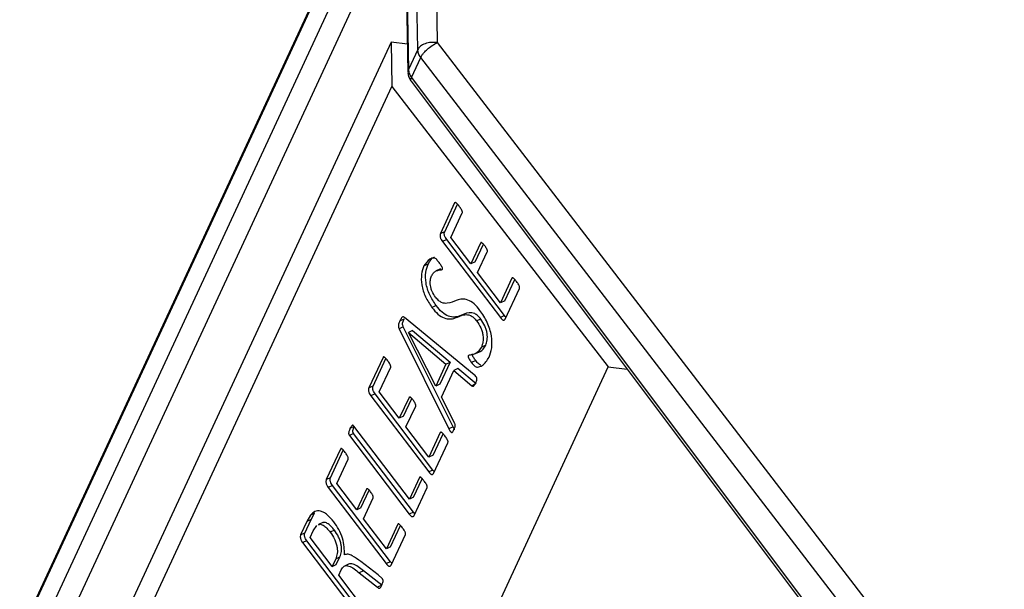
# Model space of a CAD drawing. Header units: millimetres. Extents: x 224 to 956, y 38 to 794.
# Tile 33 of 130: x 784 to 802, y 138 to 148. Entities that reach past the tile are written whole.
import ezdxf

# ---------------------------------------------------------------- set-up
doc = ezdxf.new("R2010")
doc.units = ezdxf.units.MM

msp = doc.modelspace()

# ---------------------------------------------------------------- linework, layer by layer
at = {"color": 179, "linetype": 'Continuous', "lineweight": 25}
for p, q in [((790.557, 151.867), (783.517, 136.7)), ((790.575, 151.954), (783.535, 136.787)), ((791.184, 151.743), (791.267, 147.706)), ((790.905, 147.578), (790.822, 151.616)), ((783.661, 136.27), (790.442, 150.88)), ((790.652, 150.617), (790.723, 147.153)), ((790.661, 150.672), (790.733, 147.208)), ((790.41, 147.715), (783.822, 133.52)), ((790.41, 147.715), (790.426, 146.891)), ((790.712, 147.679), (790.41, 147.715)), ((791.267, 147.706), (802.097, 133.619)), ((790.905, 147.578), (790.733, 147.208)), ((790.788, 147.059), (790.96, 147.43)), ((801.79, 133.343), (790.96, 147.43)), ((790.782, 146.988), (801.439, 132.788)), ((790.788, 147.059), (801.519, 132.76)), ((783.842, 132.706), (790.426, 146.891)), ((790.426, 146.891), (794.439, 141.687)), ((791.589, 144.73), (791.325, 144.162)), ((791.404, 144.197), (791.641, 144.708)), ((791.52, 144.089), (791.731, 144.545)), ((791.404, 144.197), (791.325, 144.162)), ((791.441, 144.053), (791.363, 144.017)), ((791.363, 144.017), (792.437, 142.604)), ((792.515, 142.64), (791.441, 144.053)), ((791.892, 143.6), (791.52, 144.089)), ((792.071, 143.987), (791.892, 143.6)), ((791.97, 143.636), (792.122, 143.964)), ((792.016, 143.437), (792.195, 143.824)), ((791.97, 143.636), (791.892, 143.6)), ((791.096, 143.597), (791.018, 143.561)), ((791.327, 143.505), (791.249, 143.469)), ((792.44, 142.879), (792.016, 143.437)), ((792.652, 143.334), (792.44, 142.879)), ((792.519, 142.915), (792.703, 143.312)), ((792.529, 142.577), (792.793, 143.146)), ((792.519, 142.915), (792.44, 142.879)), ((791.208, 142.809), (791.168, 142.791)), ((791.247, 142.827), (791.208, 142.809)), ((790.651, 142.577), (790.573, 142.541)), ((791.95, 141.544), (790.657, 142.605)), ((792.074, 142.577), (791.996, 142.541)), ((792.515, 142.64), (792.437, 142.604)), ((790.636, 142.433), (790.558, 142.397)), ((790.558, 142.397), (791.483, 140.541)), ((791.561, 140.577), (790.636, 142.433)), ((790.809, 142.363), (790.73, 142.327)), ((790.809, 142.363), (791.506, 141.778)), ((790.73, 142.327), (791.428, 141.742)), ((791.237, 141.33), (790.73, 142.326)), ((792.165, 142.091), (792.087, 142.055)), ((790.26, 141.866), (789.996, 141.298)), ((790.074, 141.334), (790.311, 141.844)), ((791.981, 141.805), (791.903, 141.769)), ((791.974, 141.935), (792.052, 141.971)), ((787.812, 127.409), (794.439, 141.687)), ((790.191, 141.225), (790.402, 141.681)), ((791.428, 141.742), (791.237, 141.33)), ((791.506, 141.778), (791.315, 141.366)), ((791.343, 141.128), (791.571, 141.62)), ((791.428, 141.742), (791.506, 141.778)), ((791.649, 141.656), (791.571, 141.62)), ((791.571, 141.62), (791.909, 141.34)), ((791.987, 141.376), (791.649, 141.656)), ((794.439, 141.687), (794.791, 141.646)), ((790.074, 141.334), (789.996, 141.298)), ((791.315, 141.366), (791.237, 141.33)), ((791.965, 141.366), (791.909, 141.34)), ((790.112, 141.189), (790.034, 141.153)), ((790.034, 141.153), (791.107, 139.74)), ((791.185, 139.776), (790.112, 141.189)), ((790.562, 140.737), (790.191, 141.225)), ((790.742, 141.123), (790.562, 140.737)), ((790.641, 140.773), (790.793, 141.1)), ((791.584, 140.654), (791.343, 141.128)), ((790.686, 140.574), (790.866, 140.96)), ((790.641, 140.773), (790.562, 140.737)), ((789.724, 140.58), (789.646, 140.544)), ((790.749, 139.234), (789.716, 140.592)), ((791.111, 140.015), (790.686, 140.574)), ((791.561, 140.577), (791.483, 140.541)), ((789.714, 140.454), (789.636, 140.418)), ((789.636, 140.418), (790.745, 138.959)), ((790.823, 138.995), (789.714, 140.454)), ((791.322, 140.47), (791.111, 140.015)), ((791.189, 140.051), (791.374, 140.448)), ((789.471, 140.165), (789.207, 139.597)), ((791.199, 139.713), (791.464, 140.282)), ((789.285, 139.633), (789.522, 140.143)), ((789.401, 139.524), (789.613, 139.98)), ((791.189, 140.051), (791.111, 140.015)), ((789.285, 139.633), (789.207, 139.597)), ((790.936, 139.637), (790.749, 139.234)), ((790.827, 139.27), (790.987, 139.615)), ((791.185, 139.776), (791.107, 139.74)), ((789.322, 139.488), (789.244, 139.452)), ((789.244, 139.452), (790.318, 138.039)), ((790.396, 138.075), (789.322, 139.488)), ((789.773, 139.036), (789.401, 139.524)), ((789.952, 139.422), (789.773, 139.036)), ((790.837, 138.932), (791.077, 139.45)), ((789.851, 139.072), (790.003, 139.399)), ((789.897, 138.873), (790.076, 139.259)), ((790.827, 139.27), (790.749, 139.234)), ((789.851, 139.072), (789.773, 139.036)), ((788.912, 138.937), (788.846, 138.82)), ((788.99, 138.973), (788.912, 138.937)), ((788.924, 138.856), (788.99, 138.973)), ((790.322, 138.314), (789.897, 138.873)), ((790.823, 138.995), (790.745, 138.959)), ((788.846, 138.82), (788.731, 138.571)), ((788.809, 138.607), (788.924, 138.856)), ((788.924, 138.856), (788.846, 138.82)), ((788.965, 138.646), (789.032, 138.747)), ((789.14, 138.8), (789.062, 138.764)), ((790.533, 138.769), (790.322, 138.314)), ((790.4, 138.35), (790.584, 138.747)), ((788.809, 138.607), (788.731, 138.571)), ((788.908, 138.524), (788.965, 138.646)), ((789.315, 137.988), (788.908, 138.524)), ((789.358, 138.658), (789.28, 138.622)), ((790.41, 138.012), (790.674, 138.581)), ((788.847, 138.464), (788.768, 138.428)), ((788.768, 138.428), (789.878, 136.969)), ((789.956, 137.005), (788.847, 138.464)), ((790.4, 138.35), (790.322, 138.314)), ((789.381, 138.13), (789.459, 138.166)), ((789.393, 138.024), (789.459, 138.166)), ((789.381, 138.13), (789.315, 137.988)), ((789.315, 137.988), (789.393, 138.024)), ((789.621, 138.029), (789.543, 137.993)), ((790.167, 137.831), (789.851, 138.076)), ((790.396, 138.075), (790.318, 138.039)), ((789.439, 137.825), (789.486, 137.926)), ((789.958, 137.143), (789.439, 137.825)), ((789.898, 137.907), (789.82, 137.871)), ((789.82, 137.871), (790.157, 137.602)), ((790.235, 137.638), (789.898, 137.907)), ((790.245, 137.761), (790.167, 137.831)), ((790.235, 137.638), (790.157, 137.602))]:
    msp.add_line(p, q, dxfattribs=at)
at = {"color": 8, "linetype": 'Continuous', "lineweight": 25}
for p, q in [((790.655, 150.429), (783.951, 135.985)), ((790.733, 147.208), (790.727, 147.161))]:
    msp.add_line(p, q, dxfattribs=at)
at = {"color": 179, "linetype": 'Continuous', "lineweight": 25}
for points, knots in [([(791.267, 147.706), (791.228, 147.708), (791.151, 147.713), (791.039, 147.687), (790.948, 147.642), (790.919, 147.599), (790.905, 147.578)], [0, 0, 0, 0, 0.2500049, 0.5000002, 0.7499992, 1, 1, 1, 1]), ([(790.96, 147.43), (790.968, 147.445), (790.983, 147.474), (791.024, 147.525), (791.085, 147.586), (791.172, 147.655), (791.235, 147.689), (791.267, 147.706)], [0, 0, 0, 0, 0.16759, 0.307065, 0.50084, 0.750421, 1, 1, 1, 1]), ([(790.96, 147.43), (790.944, 147.454), (790.913, 147.502), (790.908, 147.553), (790.905, 147.578)], [0, 0, 0, 0, 0.499991, 1, 1, 1, 1]), ([(790.725, 147.161), (790.724, 147.156), (790.719, 147.121), (790.74, 147.062), (790.764, 147.01), (790.781, 146.989), (790.783, 146.987)], [0, 0, 0, 0, 0.079483, 0.575096, 0.954562, 1, 1, 1, 1]), ([(790.733, 147.208), (790.735, 147.182), (790.741, 147.131), (790.772, 147.083), (790.788, 147.059)], [0, 0, 0, 0, 0.500009, 1, 1, 1, 1]), ([(791.676, 144.667), (791.661, 144.686), (791.643, 144.71), (791.619, 144.73), (791.609, 144.738), (791.602, 144.738), (791.595, 144.738), (791.592, 144.733), (791.589, 144.73)], [0, 0, 0, 0, 0.499889, 0.624737, 0.749953, 0.812474, 0.875686, 1, 1, 1, 1]), ([(791.731, 144.545), (791.733, 144.549), (791.734, 144.555), (791.733, 144.566), (791.731, 144.577), (791.725, 144.591), (791.707, 144.624), (791.69, 144.648), (791.676, 144.667)], [0, 0, 0, 0, 0.124771, 0.187495, 0.250224, 0.375255, 0.500424, 1, 1, 1, 1]), ([(791.441, 144.053), (791.433, 144.064), (791.42, 144.081), (791.407, 144.108), (791.4, 144.129), (791.397, 144.149), (791.396, 144.174), (791.401, 144.188), (791.404, 144.197)], [0, 0, 0, 0, 0.249147, 0.374841, 0.499006, 0.625082, 0.750479, 1, 1, 1, 1]), ([(791.325, 144.162), (791.323, 144.152), (791.318, 144.138), (791.319, 144.113), (791.322, 144.093), (791.329, 144.072), (791.342, 144.045), (791.355, 144.028), (791.363, 144.017)], [0, 0, 0, 0, 0.249517, 0.37492, 0.500983, 0.625143, 0.750835, 1, 1, 1, 1]), ([(792.149, 143.933), (792.136, 143.95), (792.119, 143.972), (792.097, 143.99), (792.087, 143.995), (792.077, 143.995), (792.073, 143.989), (792.071, 143.987)], [0, 0, 0, 0, 0.500047, 0.625169, 0.750121, 0.875476, 1, 1, 1, 1]), ([(792.195, 143.824), (792.196, 143.827), (792.198, 143.832), (792.198, 143.841), (792.197, 143.851), (792.192, 143.864), (792.178, 143.895), (792.162, 143.916), (792.149, 143.933)], [0, 0, 0, 0, 0.1249685, 0.1876788, 0.2504405, 0.375321, 0.5003919, 1, 1, 1, 1]), ([(791.301, 143.623), (791.286, 143.642), (791.264, 143.671), (791.231, 143.703), (791.184, 143.714), (791.103, 143.681), (791.052, 143.609), (791.018, 143.561)], [0, 0, 0, 0, 0.125403, 0.187887, 0.250411, 0.500514, 1, 1, 1, 1]), ([(791.096, 143.597), (791.127, 143.652), (791.16, 143.71), (791.215, 143.724), (791.218, 143.725)], [0, 0, 0, 0, 0.9447, 1, 1, 1, 1]), ([(791.362, 143.504), (791.363, 143.506), (791.364, 143.51), (791.364, 143.518), (791.362, 143.526), (791.356, 143.543), (791.335, 143.577), (791.315, 143.604), (791.301, 143.623)], [0, 0, 0, 0, 0.062824, 0.124874, 0.188071, 0.250282, 0.500118, 1, 1, 1, 1]), ([(791.018, 143.561), (791.001, 143.512), (790.966, 143.416), (790.969, 143.247), (791.004, 143.1), (791.06, 142.951), (791.125, 142.855), (791.168, 142.791)], [0, 0, 0, 0, 0.250391, 0.49999, 0.625297, 0.750618, 1, 1, 1, 1]), ([(791.247, 142.827), (791.203, 142.891), (791.138, 142.987), (791.082, 143.136), (791.047, 143.283), (791.044, 143.452), (791.079, 143.548), (791.096, 143.597)], [0, 0, 0, 0, 0.249381, 0.374705, 0.500015, 0.749614, 1, 1, 1, 1]), ([(791.161, 143.378), (791.173, 143.399), (791.195, 143.439), (791.247, 143.471), (791.295, 143.485), (791.33, 143.491), (791.351, 143.493), (791.359, 143.5), (791.362, 143.504)], [0, 0, 0, 0, 0.249879, 0.499911, 0.750076, 0.875228, 0.937775, 1, 1, 1, 1]), ([(791.234, 142.984), (791.212, 143.017), (791.179, 143.067), (791.15, 143.144), (791.134, 143.219), (791.134, 143.305), (791.152, 143.354), (791.161, 143.378)], [0, 0, 0, 0, 0.249397, 0.374764, 0.500063, 0.74983, 1, 1, 1, 1]), ([(792.737, 143.271), (792.723, 143.29), (792.705, 143.314), (792.681, 143.334), (792.669, 143.341), (792.658, 143.342), (792.654, 143.337), (792.652, 143.334)], [0, 0, 0, 0, 0.500276, 0.62531, 0.75058, 0.875615, 1, 1, 1, 1]), ([(792.793, 143.146), (792.794, 143.15), (792.796, 143.157), (792.795, 143.168), (792.792, 143.179), (792.786, 143.194), (792.77, 143.228), (792.752, 143.252), (792.737, 143.271)], [0, 0, 0, 0, 0.124779, 0.187497, 0.250239, 0.375333, 0.500387, 1, 1, 1, 1]), ([(792.059, 142.737), (792.023, 142.781), (791.95, 142.869), (791.831, 142.939), (791.725, 142.953), (791.601, 142.921), (791.49, 142.861), (791.367, 142.867), (791.289, 142.918), (791.252, 142.962), (791.234, 142.984)], [0, 0, 0, 0, 0.124845, 0.249586, 0.374564, 0.499866, 0.750431, 0.87508, 0.937514, 1, 1, 1, 1]), ([(791.168, 142.791), (791.205, 142.746), (791.278, 142.658), (791.397, 142.587), (791.504, 142.571), (791.629, 142.601), (791.739, 142.664), (791.863, 142.658), (791.942, 142.607), (791.978, 142.563), (791.996, 142.541)], [0, 0, 0, 0, 0.124853, 0.249645, 0.374644, 0.4999, 0.75045, 0.875073, 0.937502, 1, 1, 1, 1]), ([(792.074, 142.577), (792.056, 142.599), (792.02, 142.643), (791.941, 142.694), (791.818, 142.7), (791.707, 142.637), (791.582, 142.607), (791.475, 142.623), (791.356, 142.694), (791.283, 142.782), (791.247, 142.827)], [0, 0, 0, 0, 0.062502, 0.124929, 0.249553, 0.500101, 0.625357, 0.750356, 0.875147, 1, 1, 1, 1]), ([(792.227, 141.867), (792.247, 141.921), (792.287, 142.03), (792.283, 142.221), (792.244, 142.387), (792.196, 142.513), (792.134, 142.633), (792.084, 142.703), (792.059, 142.737)], [0, 0, 0, 0, 0.250003, 0.499245, 0.624408, 0.749573, 0.874752, 1, 1, 1, 1]), ([(790.573, 142.541), (790.565, 142.522), (790.552, 142.494), (790.543, 142.455), (790.545, 142.433), (790.549, 142.417), (790.555, 142.405), (790.558, 142.397)], [0, 0, 0, 0, 0.500336, 0.749711, 0.812392, 0.874991, 1, 1, 1, 1]), ([(790.657, 142.605), (790.651, 142.609), (790.642, 142.616), (790.632, 142.618), (790.618, 142.616), (790.597, 142.591), (790.583, 142.561), (790.573, 142.541)], [0, 0, 0, 0, 0.124963, 0.187548, 0.25026, 0.499569, 1, 1, 1, 1]), ([(790.636, 142.433), (790.633, 142.441), (790.628, 142.453), (790.624, 142.469), (790.621, 142.491), (790.63, 142.53), (790.643, 142.558), (790.651, 142.577)], [0, 0, 0, 0, 0.125034, 0.187608, 0.250288, 0.499663, 1, 1, 1, 1]), ([(791.996, 142.541), (792.024, 142.5), (792.065, 142.439), (792.1, 142.344), (792.12, 142.252), (792.12, 142.146), (792.098, 142.086), (792.087, 142.055)], [0, 0, 0, 0, 0.249326, 0.374593, 0.499875, 0.749592, 1, 1, 1, 1]), ([(792.165, 142.091), (792.176, 142.122), (792.198, 142.182), (792.198, 142.288), (792.178, 142.38), (792.143, 142.475), (792.102, 142.536), (792.074, 142.577)], [0, 0, 0, 0, 0.250408, 0.500124, 0.625406, 0.750674, 1, 1, 1, 1]), ([(792.437, 142.604), (792.445, 142.594), (792.458, 142.578), (792.476, 142.563), (792.49, 142.557), (792.502, 142.556), (792.517, 142.56), (792.524, 142.57), (792.529, 142.577)], [0, 0, 0, 0, 0.249459, 0.374725, 0.49932, 0.624952, 0.750498, 1, 1, 1, 1]), ([(792.543, 142.608), (792.542, 142.609), (792.532, 142.617), (792.523, 142.629), (792.515, 142.64)], [0, 0, 0, 0, 0.085153, 1, 1, 1, 1]), ([(792.087, 142.055), (792.056, 142.01), (792.009, 141.942), (791.926, 141.915), (791.882, 141.909), (791.856, 141.909), (791.846, 141.9), (791.842, 141.896)], [0, 0, 0, 0, 0.4985943, 0.7494569, 0.874953, 0.9376784, 1, 1, 1, 1]), ([(792.051, 141.973), (792.054, 141.974), (792.106, 141.986), (792.136, 142.04), (792.165, 142.091)], [0, 0, 0, 0, 0.064136, 1, 1, 1, 1]), ([(790.347, 141.803), (790.332, 141.822), (790.314, 141.846), (790.29, 141.866), (790.28, 141.874), (790.272, 141.874), (790.265, 141.874), (790.262, 141.869), (790.26, 141.866)], [0, 0, 0, 0, 0.499876, 0.62473, 0.749945, 0.812476, 0.875675, 1, 1, 1, 1]), ([(790.402, 141.681), (790.403, 141.685), (790.405, 141.691), (790.404, 141.702), (790.401, 141.713), (790.395, 141.728), (790.378, 141.76), (790.361, 141.784), (790.347, 141.803)], [0, 0, 0, 0, 0.124761, 0.1875, 0.250219, 0.37525, 0.500418, 1, 1, 1, 1]), ([(791.842, 141.896), (791.841, 141.894), (791.839, 141.89), (791.839, 141.882), (791.84, 141.873), (791.844, 141.861), (791.851, 141.846), (791.87, 141.813), (791.888, 141.788), (791.903, 141.769)], [0, 0, 0, 0, 0.062613, 0.125137, 0.187736, 0.25042, 0.375165, 0.500498, 1, 1, 1, 1]), ([(791.903, 141.769), (791.921, 141.746), (791.947, 141.712), (791.986, 141.685), (792.037, 141.683), (792.132, 141.719), (792.189, 141.808), (792.227, 141.867)], [0, 0, 0, 0, 0.125204, 0.187731, 0.250259, 0.500521, 1, 1, 1, 1]), ([(791.981, 141.805), (791.966, 141.824), (791.948, 141.849), (791.929, 141.882), (791.922, 141.897), (791.918, 141.909), (791.917, 141.918), (791.918, 141.926), (791.919, 141.93), (791.92, 141.932)], [0, 0, 0, 0, 0.499486, 0.624848, 0.749561, 0.81225, 0.874882, 0.937376, 1, 1, 1, 1]), ([(792.076, 141.722), (792.072, 141.723), (792.059, 141.723), (792.025, 141.749), (791.999, 141.782), (791.981, 141.805)], [0, 0, 0, 0, 0.1427574, 0.4282705, 1, 1, 1, 1]), ([(791.98, 141.394), (791.991, 141.414), (792.003, 141.436), (792.003, 141.473), (792.001, 141.482), (791.998, 141.491), (791.992, 141.501), (791.976, 141.522), (791.961, 141.534), (791.95, 141.544)], [0, 0, 0, 0, 0.499048, 0.561762, 0.593247, 0.624897, 0.687319, 0.750461, 1, 1, 1, 1]), ([(789.996, 141.298), (789.993, 141.288), (789.989, 141.274), (789.99, 141.249), (789.993, 141.229), (790, 141.208), (790.013, 141.181), (790.025, 141.164), (790.034, 141.153)], [0, 0, 0, 0, 0.249515, 0.374924, 0.500981, 0.625174, 0.750836, 1, 1, 1, 1]), ([(790.112, 141.189), (790.103, 141.2), (790.091, 141.217), (790.078, 141.244), (790.071, 141.265), (790.068, 141.285), (790.067, 141.31), (790.071, 141.324), (790.074, 141.334)], [0, 0, 0, 0, 0.249166, 0.374857, 0.499015, 0.625094, 0.750483, 1, 1, 1, 1]), ([(791.909, 141.34), (791.913, 141.337), (791.921, 141.332), (791.93, 141.328), (791.943, 141.329), (791.959, 141.353), (791.971, 141.378), (791.98, 141.394)], [0, 0, 0, 0, 0.125162, 0.187757, 0.250333, 0.499623, 1, 1, 1, 1]), ([(790.82, 141.069), (790.807, 141.086), (790.79, 141.108), (790.768, 141.126), (790.757, 141.131), (790.747, 141.131), (790.744, 141.125), (790.742, 141.123)], [0, 0, 0, 0, 0.500044, 0.625159, 0.750132, 0.875475, 1, 1, 1, 1]), ([(790.866, 140.96), (790.867, 140.963), (790.869, 140.968), (790.869, 140.977), (790.867, 140.987), (790.863, 141), (790.849, 141.031), (790.833, 141.052), (790.82, 141.069)], [0, 0, 0, 0, 0.124969, 0.187679, 0.250402, 0.375283, 0.50039, 1, 1, 1, 1]), ([(789.646, 140.544), (789.639, 140.526), (789.629, 140.5), (789.622, 140.467), (789.622, 140.448), (789.625, 140.437), (789.63, 140.427), (789.634, 140.421), (789.636, 140.418)], [0, 0, 0, 0, 0.499815, 0.74964, 0.812288, 0.874867, 0.93745, 1, 1, 1, 1]), ([(789.716, 140.592), (789.714, 140.594), (789.71, 140.6), (789.702, 140.605), (789.696, 140.607), (789.685, 140.603), (789.667, 140.583), (789.655, 140.56), (789.646, 140.544)], [0, 0, 0, 0, 0.062569, 0.125082, 0.187776, 0.250172, 0.50017, 1, 1, 1, 1]), ([(789.714, 140.454), (789.712, 140.457), (789.708, 140.463), (789.703, 140.473), (789.7, 140.484), (789.7, 140.503), (789.707, 140.536), (789.717, 140.562), (789.724, 140.58)], [0, 0, 0, 0, 0.062574, 0.125145, 0.187712, 0.250346, 0.500185, 1, 1, 1, 1]), ([(791.483, 140.541), (791.491, 140.525), (791.502, 140.504), (791.517, 140.483), (791.524, 140.476), (791.53, 140.473), (791.536, 140.471), (791.548, 140.475), (791.562, 140.495), (791.571, 140.515), (791.576, 140.525)], [0, 0, 0, 0, 0.249574, 0.31227, 0.375028, 0.406675, 0.43788, 0.500381, 0.749837, 1, 1, 1, 1]), ([(791.591, 140.525), (791.59, 140.526), (791.578, 140.542), (791.569, 140.56), (791.561, 140.577)], [0, 0, 0, 0, 0.111599, 1, 1, 1, 1]), ([(791.576, 140.525), (791.584, 140.542), (791.594, 140.562), (791.599, 140.594), (791.599, 140.613), (791.594, 140.634), (791.587, 140.648), (791.584, 140.654)], [0, 0, 0, 0, 0.50015, 0.625468, 0.75026, 0.874893, 1, 1, 1, 1]), ([(791.408, 140.407), (791.394, 140.426), (791.376, 140.45), (791.352, 140.47), (791.34, 140.477), (791.329, 140.478), (791.325, 140.473), (791.322, 140.47)], [0, 0, 0, 0, 0.5002666, 0.6252977, 0.7505573, 0.8756105, 1, 1, 1, 1]), ([(791.464, 140.282), (791.465, 140.287), (791.467, 140.293), (791.466, 140.304), (791.463, 140.315), (791.457, 140.33), (791.441, 140.364), (791.423, 140.388), (791.408, 140.407)], [0, 0, 0, 0, 0.124788, 0.187512, 0.250249, 0.375342, 0.500394, 1, 1, 1, 1]), ([(789.557, 140.102), (789.543, 140.121), (789.524, 140.145), (789.5, 140.165), (789.49, 140.173), (789.483, 140.173), (789.476, 140.173), (789.473, 140.168), (789.471, 140.165)], [0, 0, 0, 0, 0.499888, 0.624728, 0.749944, 0.812475, 0.875697, 1, 1, 1, 1]), ([(789.613, 139.98), (789.614, 139.984), (789.616, 139.99), (789.615, 140.001), (789.612, 140.012), (789.606, 140.027), (789.588, 140.059), (789.571, 140.083), (789.557, 140.102)], [0, 0, 0, 0, 0.124762, 0.187487, 0.250217, 0.375249, 0.500419, 1, 1, 1, 1]), ([(789.322, 139.488), (789.314, 139.499), (789.302, 139.516), (789.289, 139.543), (789.282, 139.564), (789.279, 139.584), (789.277, 139.609), (789.282, 139.623), (789.285, 139.633)], [0, 0, 0, 0, 0.249166, 0.374856, 0.499019, 0.625085, 0.750486, 1, 1, 1, 1]), ([(791.02, 139.575), (791.006, 139.594), (790.988, 139.617), (790.965, 139.637), (790.953, 139.644), (790.944, 139.645), (790.939, 139.642), (790.937, 139.639), (790.936, 139.637)], [0, 0, 0, 0, 0.499907, 0.62488, 0.749904, 0.87503, 0.937045, 1, 1, 1, 1]), ([(791.107, 139.74), (791.116, 139.73), (791.129, 139.714), (791.147, 139.699), (791.161, 139.693), (791.173, 139.692), (791.188, 139.696), (791.195, 139.706), (791.199, 139.713)], [0, 0, 0, 0, 0.24946, 0.374712, 0.499307, 0.624946, 0.7505, 1, 1, 1, 1]), ([(791.214, 139.745), (791.213, 139.745), (791.203, 139.753), (791.194, 139.765), (791.185, 139.776)], [0, 0, 0, 0, 0.085146, 1, 1, 1, 1]), ([(789.207, 139.597), (789.204, 139.587), (789.199, 139.573), (789.201, 139.548), (789.203, 139.528), (789.21, 139.507), (789.224, 139.48), (789.236, 139.463), (789.244, 139.452)], [0, 0, 0, 0, 0.2495154, 0.3749248, 0.5009821, 0.625145, 0.7508358, 1, 1, 1, 1]), ([(790.03, 139.368), (790.017, 139.385), (790, 139.407), (789.979, 139.425), (789.968, 139.43), (789.958, 139.43), (789.954, 139.424), (789.952, 139.422)], [0, 0, 0, 0, 0.500047, 0.62516, 0.750111, 0.875453, 1, 1, 1, 1]), ([(791.077, 139.45), (791.078, 139.454), (791.08, 139.46), (791.079, 139.471), (791.076, 139.483), (791.071, 139.498), (791.053, 139.532), (791.035, 139.556), (791.02, 139.575)], [0, 0, 0, 0, 0.124832, 0.187447, 0.250147, 0.375248, 0.500359, 1, 1, 1, 1]), ([(790.076, 139.259), (790.077, 139.262), (790.079, 139.267), (790.079, 139.276), (790.078, 139.286), (790.074, 139.299), (790.059, 139.33), (790.043, 139.351), (790.03, 139.368)], [0, 0, 0, 0, 0.124968, 0.187697, 0.250443, 0.375323, 0.500394, 1, 1, 1, 1]), ([(789.346, 138.814), (789.306, 138.862), (789.247, 138.933), (789.162, 138.992), (789.08, 139.023), (788.989, 139.014), (788.938, 138.963), (788.912, 138.937)], [0, 0, 0, 0, 0.249715, 0.374978, 0.500274, 0.749694, 1, 1, 1, 1]), ([(790.745, 138.959), (790.753, 138.948), (790.766, 138.933), (790.784, 138.918), (790.798, 138.911), (790.81, 138.911), (790.825, 138.915), (790.832, 138.925), (790.837, 138.932)], [0, 0, 0, 0, 0.249371, 0.374809, 0.49921, 0.625015, 0.750519, 1, 1, 1, 1]), ([(790.851, 138.963), (790.85, 138.964), (790.841, 138.972), (790.831, 138.984), (790.823, 138.995)], [0, 0, 0, 0, 0.082229, 1, 1, 1, 1]), ([(789.064, 138.76), (789.07, 138.763), (789.085, 138.771), (789.114, 138.766), (789.159, 138.747), (789.217, 138.7), (789.259, 138.648), (789.28, 138.622)], [0, 0, 0, 0, 0.112366, 0.260504, 0.40861, 0.704041, 1, 1, 1, 1]), ([(789.358, 138.658), (789.337, 138.684), (789.295, 138.736), (789.237, 138.783), (789.192, 138.802), (789.163, 138.807), (789.148, 138.799), (789.142, 138.796)], [0, 0, 0, 0, 0.295962, 0.591399, 0.739498, 0.887627, 1, 1, 1, 1]), ([(789.542, 138.204), (789.543, 138.251), (789.545, 138.346), (789.513, 138.509), (789.444, 138.676), (789.379, 138.768), (789.346, 138.814)], [0, 0, 0, 0, 0.25054, 0.500523, 0.749956, 1, 1, 1, 1]), ([(790.619, 138.706), (790.604, 138.725), (790.586, 138.749), (790.562, 138.769), (790.551, 138.776), (790.539, 138.777), (790.535, 138.772), (790.533, 138.769)], [0, 0, 0, 0, 0.500273, 0.625308, 0.750589, 0.875625, 1, 1, 1, 1]), ([(790.674, 138.581), (790.675, 138.586), (790.677, 138.592), (790.676, 138.603), (790.674, 138.614), (790.668, 138.629), (790.651, 138.663), (790.633, 138.687), (790.619, 138.706)], [0, 0, 0, 0, 0.1247881, 0.1874977, 0.2502451, 0.3753334, 0.5003873, 1, 1, 1, 1]), ([(788.731, 138.571), (788.728, 138.562), (788.724, 138.548), (788.725, 138.523), (788.728, 138.503), (788.735, 138.482), (788.748, 138.456), (788.76, 138.439), (788.768, 138.428)], [0, 0, 0, 0, 0.249485, 0.375017, 0.500733, 0.625219, 0.750539, 1, 1, 1, 1]), ([(788.847, 138.464), (788.838, 138.475), (788.826, 138.492), (788.813, 138.518), (788.806, 138.539), (788.803, 138.559), (788.802, 138.584), (788.806, 138.598), (788.809, 138.607)], [0, 0, 0, 0, 0.249461, 0.374781, 0.499296, 0.625012, 0.750515, 1, 1, 1, 1]), ([(789.28, 138.622), (789.308, 138.581), (789.35, 138.52), (789.389, 138.425), (789.407, 138.354), (789.414, 138.287), (789.411, 138.206), (789.393, 138.16), (789.381, 138.13)], [0, 0, 0, 0, 0.249636, 0.374674, 0.499692, 0.624825, 0.750008, 1, 1, 1, 1]), ([(789.459, 138.166), (789.471, 138.196), (789.489, 138.242), (789.492, 138.323), (789.485, 138.39), (789.467, 138.461), (789.428, 138.556), (789.386, 138.617), (789.358, 138.658)], [0, 0, 0, 0, 0.2499866, 0.375174, 0.5003073, 0.6253244, 0.750371, 1, 1, 1, 1]), ([(789.851, 138.076), (789.797, 138.116), (789.715, 138.177), (789.608, 138.22), (789.564, 138.209), (789.542, 138.204)], [0, 0, 0, 0, 0.500356, 0.750424, 1, 1, 1, 1]), ([(789.486, 137.926), (789.502, 137.952), (789.526, 137.992), (789.579, 138.004), (789.64, 137.994), (789.722, 137.946), (789.787, 137.896), (789.82, 137.871)], [0, 0, 0, 0, 0.249153, 0.37429, 0.499418, 0.749395, 1, 1, 1, 1]), ([(789.898, 137.907), (789.865, 137.932), (789.8, 137.982), (789.718, 138.03), (789.658, 138.041), (789.634, 138.032), (789.622, 138.028)], [0, 0, 0, 0, 0.337305, 0.673767, 0.842187, 1, 1, 1, 1]), ([(790.318, 138.039), (790.326, 138.029), (790.339, 138.013), (790.357, 137.998), (790.371, 137.992), (790.383, 137.991), (790.398, 137.995), (790.405, 138.005), (790.41, 138.012)], [0, 0, 0, 0, 0.249456, 0.374722, 0.499318, 0.62496, 0.750497, 1, 1, 1, 1]), ([(790.424, 138.044), (790.423, 138.044), (790.414, 138.052), (790.404, 138.064), (790.396, 138.075)], [0, 0, 0, 0, 0.085152, 1, 1, 1, 1]), ([(790.157, 137.602), (790.162, 137.598), (790.171, 137.59), (790.186, 137.582), (790.199, 137.584), (790.218, 137.599), (790.228, 137.62), (790.236, 137.637)], [0, 0, 0, 0, 0.1252216, 0.2499758, 0.3748872, 0.5000549, 1, 1, 1, 1]), ([(790.236, 137.637), (790.243, 137.654), (790.254, 137.679), (790.262, 137.712), (790.26, 137.732), (790.257, 137.742), (790.251, 137.752), (790.247, 137.758), (790.245, 137.761)], [0, 0, 0, 0, 0.500064, 0.749598, 0.812319, 0.874825, 0.937429, 1, 1, 1, 1])]:
    msp.add_open_spline(points, degree=3, knots=knots, dxfattribs=at)
at = {"color": 8, "linetype": 'Continuous', "lineweight": 25}
msp.add_open_spline([(790.784, 146.989), (790.782, 146.991), (790.774, 146.998), (790.774, 147.021), (790.783, 147.046), (790.788, 147.059)], degree=3, knots=[0, 0, 0, 0, 0.155956, 0.539311, 1, 1, 1, 1], dxfattribs=at)

doc.saveas('drawing.dxf')
